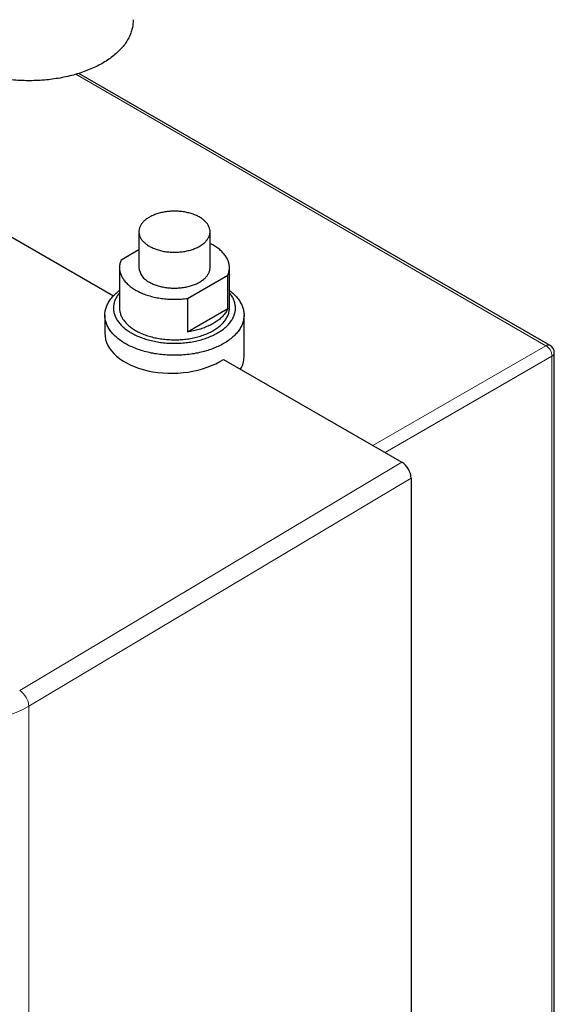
# Model space of a CAD drawing. Header units: millimetres. Extents: x 8 to 907, y 12 to 1404.
# Tile 3 of 37: x 783 to 907, y 290 to 518. Entities that reach past the tile are written whole.
import ezdxf

# ---------------------------------------------------------------- set-up
doc = ezdxf.new("R2010")
doc.units = ezdxf.units.MM

msp = doc.modelspace()

# ---------------------------------------------------------------- linework, layer by layer
at = {"color": 252, "linetype": 'Continuous', "lineweight": 0}
for p, q in [((905.31, 442.37), (796.23, 505.34)), ((865.17, 419.2), (905.31, 442.37)), ((906.72, 439.93), (868, 417.57)), ((906.72, 139.94), (906.72, 439.93)), ((783.18, 362.38), (871.89, 415.32)), ((874.01, 411.65), (785.34, 358.73)), ((785.34, 358.73), (785.34, 94.31))]:
    msp.add_line(p, q, dxfattribs=at)
at = {"color": 7, "linetype": 'Continuous', "lineweight": 30}
for p, q in [((906.26, 442.44), (796.92, 505.56)), ((760.02, 479.9), (804.95, 453.97)), ((810.85, 468.83), (810.85, 460.5)), ((827.35, 460.5), (827.35, 468.83)), ((810.85, 464.63), (806.72, 462.25)), ((806.35, 460.5), (806.35, 451.11)), ((831.85, 451.11), (831.85, 460.5)), ((822.13, 453.35), (831.49, 458.75)), ((831.49, 450.99), (831.49, 458.75)), ((822.13, 453.35), (822.13, 445.59)), ((822.13, 445.59), (831.49, 450.99)), ((802.95, 449.47), (802.95, 445.31)), ((835.25, 439.76), (835.25, 449.47)), ((830.52, 439.21), (871.89, 415.32)), ((907.26, 140.73), (907.26, 440.71)), ((874.01, 411.65), (874.01, 98.1))]:
    msp.add_line(p, q, dxfattribs=at)
at = {"color": 7, "linetype": 'Continuous', "lineweight": 30, "flags": 128}
for points in [[(813.27, 465.46), (813.47, 465.34), (813.69, 465.23), (813.91, 465.13), (814.13, 465.02), (814.36, 464.93), (814.6, 464.83), (814.84, 464.75), (815.09, 464.66), (815.34, 464.59), (815.6, 464.51), (815.86, 464.45), (816.13, 464.38), (816.4, 464.33), (816.67, 464.27), (816.94, 464.23), (817.22, 464.19), (817.5, 464.15), (817.78, 464.12), (818.07, 464.1), (818.35, 464.08), (818.64, 464.07), (818.92, 464.06), (819.21, 464.06), (819.5, 464.07), (819.78, 464.08), (820.07, 464.1), (820.35, 464.12), (820.63, 464.15), (820.91, 464.18), (821.19, 464.22), (821.47, 464.26), (821.74, 464.31), (822.01, 464.37), (822.28, 464.43), (822.54, 464.5), (822.8, 464.57), (823.05, 464.64), (823.3, 464.72), (823.54, 464.81), (823.78, 464.9), (824.01, 465), (824.24, 465.1), (824.46, 465.2), (824.68, 465.31), (824.89, 465.43), (825.09, 465.55), (825.28, 465.67), (825.47, 465.79), (825.64, 465.92), (825.81, 466.06), (825.98, 466.19), (826.13, 466.33), (826.28, 466.47), (826.41, 466.62), (826.54, 466.77), (826.66, 466.92), (826.77, 467.07), (826.87, 467.22), (826.96, 467.38), (827.05, 467.54), (827.12, 467.7), (827.18, 467.86), (827.23, 468.02), (827.28, 468.19), (827.31, 468.35), (827.33, 468.52), (827.35, 468.68), (827.35, 468.85), (827.35, 469.01), (827.33, 469.18), (827.3, 469.34), (827.27, 469.5), (827.22, 469.67), (827.17, 469.83), (827.1, 469.99), (827.03, 470.15), (826.94, 470.31), (826.85, 470.46), (826.74, 470.62), (826.63, 470.77), (826.51, 470.92), (826.38, 471.07), (826.24, 471.21), (826.09, 471.35), (825.94, 471.49), (825.77, 471.63), (825.6, 471.76), (825.42, 471.89), (825.23, 472.01), (825.04, 472.13), (824.83, 472.25), (824.62, 472.36), (824.41, 472.47), (824.19, 472.58), (823.96, 472.68), (823.72, 472.77), (823.48, 472.86), (823.24, 472.95), (822.99, 473.03), (822.73, 473.1), (822.47, 473.17), (822.21, 473.24), (821.94, 473.3), (821.67, 473.35), (821.4, 473.4), (821.12, 473.44), (820.84, 473.48), (820.56, 473.51), (820.28, 473.54), (820, 473.56), (819.71, 473.57), (819.42, 473.58), (819.14, 473.59), (818.85, 473.59), (818.57, 473.58), (818.28, 473.56), (818, 473.54), (817.71, 473.52), (817.43, 473.49), (817.15, 473.45), (816.87, 473.41), (816.6, 473.36), (816.33, 473.31), (816.06, 473.25), (815.8, 473.19), (815.54, 473.12), (815.28, 473.05), (815.03, 472.97), (814.78, 472.88), (814.54, 472.79), (814.31, 472.7), (814.08, 472.6), (813.85, 472.5), (813.63, 472.39), (813.42, 472.28), (813.22, 472.16), (813.02, 472.04), (812.83, 471.92), (812.65, 471.79), (812.47, 471.66), (812.31, 471.53), (812.15, 471.39), (812, 471.25), (811.86, 471.1), (811.73, 470.96), (811.6, 470.81), (811.49, 470.66), (811.38, 470.5), (811.29, 470.35), (811.2, 470.19), (811.12, 470.03), (811.05, 469.87), (811, 469.71), (810.95, 469.55), (810.91, 469.38), (810.88, 469.22), (810.86, 469.05), (810.85, 468.89), (810.85, 468.72), (810.87, 468.56), (810.89, 468.39), (810.92, 468.23), (810.96, 468.06), (811.01, 467.9), (811.07, 467.74), (811.14, 467.58), (811.22, 467.42), (811.31, 467.26), (811.41, 467.11), (811.51, 466.95), (811.63, 466.8), (811.76, 466.66), (811.89, 466.51), (812.04, 466.37), (812.19, 466.23), (812.35, 466.09), (812.52, 465.96), (812.69, 465.83), (812.88, 465.7), (813.07, 465.58), (813.27, 465.46)], [(831.49, 458.75), (831.57, 458.95), (831.64, 459.15), (831.7, 459.36), (831.75, 459.56), (831.79, 459.77), (831.82, 459.97), (831.84, 460.18), (831.85, 460.38), (831.85, 460.59), (831.84, 460.8), (831.82, 461), (831.79, 461.21), (831.75, 461.42), (831.7, 461.62), (831.64, 461.82), (831.57, 462.03), (831.49, 462.23), (831.4, 462.43), (831.31, 462.63), (831.2, 462.82), (831.08, 463.02), (830.95, 463.21), (830.81, 463.4), (830.67, 463.59), (830.51, 463.78), (830.35, 463.96), (830.18, 464.14), (829.99, 464.32), (829.8, 464.5), (829.61, 464.67), (829.4, 464.84), (829.18, 465), (828.96, 465.16), (828.73, 465.32), (828.49, 465.48), (828.24, 465.63), (827.99, 465.77), (827.73, 465.92), (827.46, 466.05), (827.35, 466.11)], [(806.72, 462.25), (806.64, 462.04), (806.57, 461.84), (806.51, 461.64), (806.46, 461.43), (806.42, 461.23), (806.38, 461.02), (806.36, 460.82), (806.35, 460.61), (806.35, 460.4), (806.36, 460.19), (806.38, 459.99), (806.41, 459.78), (806.45, 459.58), (806.5, 459.37), (806.56, 459.17), (806.63, 458.97), (806.71, 458.76), (806.8, 458.56), (806.9, 458.36), (807.01, 458.17), (807.13, 457.97), (807.25, 457.78), (807.39, 457.59), (807.54, 457.4), (807.69, 457.21), (807.86, 457.03), (808.03, 456.85), (808.21, 456.67), (808.4, 456.5), (808.6, 456.32), (808.81, 456.15), (809.02, 455.99), (809.25, 455.83), (809.48, 455.67), (809.71, 455.52), (809.96, 455.37), (810.21, 455.22), (810.47, 455.08), (810.74, 454.94), (811.02, 454.81), (811.3, 454.68), (811.58, 454.55), (811.87, 454.43), (812.17, 454.32), (812.47, 454.21), (812.78, 454.1), (813.1, 454), (813.42, 453.91), (813.74, 453.82), (814.06, 453.73), (814.4, 453.66), (814.73, 453.58), (815.07, 453.51), (815.41, 453.45), (815.75, 453.39), (816.1, 453.34), (816.45, 453.3), (816.8, 453.26), (817.15, 453.22), (817.51, 453.19), (817.87, 453.17), (818.22, 453.15), (818.58, 453.14), (818.94, 453.14), (819.3, 453.14), (819.65, 453.14), (820.01, 453.15), (820.37, 453.17), (820.72, 453.2), (821.08, 453.22), (821.43, 453.26), (821.78, 453.3), (822.13, 453.35)], [(813.27, 457.13), (813.47, 457.01), (813.69, 456.9), (813.91, 456.8), (814.13, 456.69), (814.36, 456.6), (814.6, 456.51), (814.84, 456.42), (815.09, 456.33), (815.34, 456.26), (815.6, 456.18), (815.86, 456.12), (816.13, 456.05), (816.4, 456), (816.67, 455.95), (816.94, 455.9), (817.22, 455.86), (817.5, 455.82), (817.78, 455.8), (818.07, 455.77), (818.35, 455.75), (818.64, 455.74), (818.92, 455.73), (819.21, 455.73), (819.5, 455.74), (819.78, 455.75), (820.07, 455.77), (820.35, 455.79), (820.63, 455.82), (820.91, 455.85), (821.19, 455.89), (821.47, 455.93), (821.74, 455.98), (822.01, 456.04), (822.28, 456.1), (822.54, 456.17), (822.8, 456.24), (823.05, 456.31), (823.3, 456.4), (823.54, 456.48), (823.78, 456.57), (824.01, 456.67), (824.24, 456.77), (824.46, 456.88), (824.68, 456.99), (824.89, 457.1), (825.09, 457.22), (825.28, 457.34), (825.47, 457.47), (825.64, 457.59), (825.81, 457.73), (825.98, 457.86), (826.13, 458), (826.28, 458.14), (826.41, 458.29), (826.54, 458.44), (826.66, 458.59), (826.77, 458.74), (826.87, 458.9), (826.96, 459.05), (827.05, 459.21), (827.12, 459.37), (827.18, 459.53), (827.23, 459.69), (827.28, 459.86), (827.31, 460.02), (827.33, 460.19), (827.35, 460.35), (827.35, 460.5)], [(831.85, 455.2), (831.91, 455.15), (832.17, 454.95), (832.41, 454.75), (832.65, 454.55), (832.87, 454.34), (833.09, 454.13), (833.3, 453.92), (833.49, 453.71), (833.68, 453.49), (833.86, 453.27), (834.02, 453.04), (834.18, 452.81), (834.33, 452.59), (834.46, 452.35), (834.59, 452.12), (834.7, 451.89), (834.81, 451.65), (834.9, 451.41), (834.98, 451.17), (835.05, 450.93), (835.11, 450.69), (835.16, 450.45), (835.2, 450.2), (835.23, 449.96), (835.25, 449.72), (835.25, 449.47), (835.25, 449.23), (835.23, 448.99), (835.2, 448.74), (835.16, 448.5), (835.11, 448.26), (835.05, 448.01), (834.98, 447.77), (834.9, 447.53), (834.81, 447.3), (834.7, 447.06), (834.59, 446.83), (834.46, 446.59), (834.33, 446.36), (834.18, 446.13), (834.02, 445.91), (833.86, 445.68), (833.68, 445.46), (833.49, 445.24), (833.3, 445.02), (833.09, 444.81), (832.87, 444.6), (832.65, 444.4), (832.41, 444.19), (832.17, 443.99), (831.91, 443.8), (831.65, 443.61), (831.38, 443.42), (831.1, 443.23), (830.82, 443.06), (830.52, 442.88), (830.22, 442.71), (829.91, 442.54), (829.59, 442.38), (829.27, 442.23), (828.93, 442.08), (828.59, 441.93), (828.25, 441.79), (827.9, 441.65), (827.54, 441.52), (827.18, 441.4), (826.81, 441.28), (826.43, 441.17), (826.06, 441.06), (825.67, 440.96), (825.28, 440.86), (824.89, 440.77), (824.49, 440.68), (824.09, 440.61), (823.69, 440.53), (823.28, 440.47), (822.87, 440.41), (822.46, 440.35), (822.05, 440.31), (821.63, 440.26), (821.21, 440.23), (820.79, 440.2), (820.37, 440.18), (819.95, 440.16), (819.53, 440.15), (819.1, 440.15), (818.68, 440.15), (818.26, 440.16), (817.84, 440.18), (817.41, 440.2), (816.99, 440.23), (816.58, 440.26), (816.16, 440.31), (815.74, 440.35), (815.33, 440.41), (814.92, 440.47), (814.52, 440.53), (814.11, 440.61), (813.71, 440.68), (813.31, 440.77), (812.92, 440.86), (812.53, 440.96), (812.15, 441.06), (811.77, 441.17), (811.4, 441.28), (811.03, 441.4), (810.66, 441.52), (810.31, 441.65), (809.95, 441.79), (809.61, 441.93), (809.27, 442.08), (808.94, 442.23), (808.61, 442.38), (808.3, 442.54), (807.99, 442.71), (807.68, 442.88), (807.39, 443.06), (807.1, 443.23), (806.82, 443.42), (806.55, 443.61), (806.29, 443.8), (806.04, 443.99), (805.79, 444.19), (805.56, 444.4), (805.33, 444.6), (805.12, 444.81), (804.91, 445.02), (804.71, 445.24), (804.53, 445.46), (804.35, 445.68), (804.18, 445.91), (804.02, 446.13), (803.88, 446.36), (803.74, 446.59), (803.62, 446.83), (803.5, 447.06), (803.4, 447.3), (803.31, 447.53), (803.22, 447.77), (803.15, 448.01), (803.09, 448.26), (803.04, 448.5), (803, 448.74), (802.97, 448.99), (802.96, 449.23), (802.95, 449.47), (802.96, 449.72), (802.97, 449.96), (803, 450.2), (803.04, 450.45), (803.09, 450.69), (803.15, 450.93), (803.22, 451.17), (803.31, 451.41), (803.4, 451.65), (803.5, 451.89), (803.62, 452.12), (803.74, 452.35), (803.88, 452.59), (804.02, 452.81), (804.18, 453.04), (804.35, 453.27), (804.53, 453.49), (804.71, 453.71), (804.91, 453.92), (805.12, 454.13), (805.33, 454.34), (805.56, 454.55), (805.79, 454.75), (806.04, 454.95), (806.29, 455.15), (806.35, 455.2)], [(806.35, 454.65), (806.23, 454.5), (806.08, 454.31), (805.94, 454.11), (805.81, 453.91), (805.69, 453.7), (805.57, 453.5), (805.47, 453.29), (805.37, 453.08), (805.29, 452.87), (805.21, 452.66), (805.14, 452.45), (805.09, 452.23), (805.04, 452.02), (805, 451.81), (804.98, 451.59), (804.96, 451.38), (804.95, 451.16), (804.96, 450.94), (804.97, 450.73), (804.99, 450.51), (805.02, 450.3), (805.06, 450.08), (805.11, 449.87), (805.18, 449.66), (805.25, 449.45), (805.33, 449.24), (805.42, 449.03), (805.52, 448.82), (805.63, 448.61), (805.75, 448.41), (805.87, 448.21), (806.01, 448.01), (806.16, 447.81), (806.31, 447.61), (806.48, 447.42), (806.65, 447.23), (806.83, 447.04), (807.02, 446.85), (807.22, 446.67), (807.43, 446.49), (807.64, 446.31), (807.87, 446.14), (808.1, 445.97), (808.34, 445.81), (808.58, 445.64), (808.84, 445.48), (809.1, 445.33), (809.36, 445.18), (809.64, 445.03), (809.92, 444.89), (810.21, 444.75), (810.5, 444.62), (810.8, 444.49), (811.11, 444.37), (811.42, 444.25), (811.73, 444.13), (812.05, 444.02), (812.38, 443.92), (812.71, 443.82), (813.05, 443.72), (813.39, 443.63), (813.73, 443.55), (814.08, 443.47), (814.43, 443.4), (814.78, 443.33), (815.14, 443.26), (815.5, 443.21), (815.86, 443.15), (816.23, 443.11), (816.59, 443.07), (816.96, 443.03), (817.33, 443), (817.7, 442.98), (818.08, 442.96), (818.45, 442.95), (818.82, 442.94), (819.2, 442.94), (819.57, 442.94), (819.94, 442.95), (820.31, 442.97), (820.69, 442.99), (821.06, 443.02), (821.43, 443.05), (821.79, 443.09), (822.16, 443.13), (822.52, 443.18), (822.88, 443.23), (823.24, 443.3), (823.6, 443.36), (823.95, 443.43), (824.3, 443.51), (824.65, 443.59), (824.99, 443.68), (825.33, 443.77), (825.66, 443.87), (825.99, 443.97), (826.31, 444.08), (826.63, 444.19), (826.94, 444.31), (827.25, 444.43), (827.55, 444.56), (827.85, 444.69), (828.14, 444.82), (828.43, 444.96), (828.7, 445.11), (828.97, 445.25), (829.24, 445.41), (829.5, 445.56), (829.75, 445.72), (829.99, 445.89), (830.22, 446.06), (830.45, 446.23), (830.67, 446.4), (830.88, 446.58), (831.08, 446.76), (831.28, 446.94), (831.46, 447.13), (831.64, 447.32), (831.81, 447.51), (831.97, 447.71), (832.12, 447.91), (832.26, 448.11), (832.4, 448.31), (832.52, 448.51), (832.63, 448.72), (832.74, 448.92), (832.83, 449.13), (832.92, 449.34), (832.99, 449.55), (833.06, 449.76), (833.12, 449.98), (833.16, 450.19), (833.2, 450.41), (833.23, 450.62), (833.24, 450.84), (833.25, 451.05), (833.25, 451.27), (833.24, 451.48), (833.21, 451.7), (833.18, 451.91), (833.14, 452.13), (833.09, 452.34), (833.03, 452.55), (832.96, 452.77), (832.88, 452.98), (832.79, 453.19), (832.69, 453.39), (832.58, 453.6), (832.46, 453.8), (832.33, 454.01), (832.19, 454.21), (832.05, 454.41), (831.89, 454.6), (831.85, 454.65)], [(806.35, 451.11), (806.35, 451.05), (806.36, 450.85), (806.38, 450.65), (806.4, 450.44), (806.44, 450.24), (806.49, 450.04), (806.54, 449.83), (806.61, 449.63), (806.69, 449.43), (806.77, 449.23), (806.87, 449.04), (806.97, 448.84), (807.08, 448.65), (807.21, 448.46), (807.34, 448.27), (807.48, 448.08), (807.63, 447.89), (807.79, 447.71), (807.96, 447.53), (808.14, 447.35), (808.32, 447.18), (808.51, 447.01), (808.71, 446.84), (808.92, 446.67), (809.14, 446.51), (809.37, 446.35), (809.6, 446.2), (809.84, 446.05), (810.09, 445.9), (810.34, 445.76), (810.6, 445.62), (810.87, 445.49), (811.14, 445.36), (811.42, 445.23), (811.71, 445.11), (812, 444.99), (812.3, 444.88), (812.6, 444.77), (812.91, 444.67), (813.22, 444.58), (813.54, 444.48), (813.86, 444.4), (814.18, 444.32), (814.51, 444.24), (814.84, 444.17), (815.18, 444.1), (815.52, 444.04), (815.86, 443.99), (816.2, 443.94), (816.55, 443.89), (816.9, 443.86), (817.25, 443.82), (817.6, 443.8), (817.95, 443.78), (818.31, 443.76), (818.66, 443.75), (819.01, 443.75), (819.37, 443.75), (819.72, 443.75), (820.08, 443.77), (820.43, 443.79), (820.78, 443.81), (821.13, 443.84), (821.48, 443.87), (821.83, 443.92), (822.17, 443.96), (822.52, 444.01), (822.86, 444.07), (823.19, 444.13), (823.53, 444.2), (823.86, 444.28), (824.19, 444.36), (824.51, 444.44), (824.83, 444.53), (825.14, 444.62), (825.45, 444.72), (825.76, 444.83), (826.06, 444.94), (826.35, 445.05), (826.64, 445.17), (826.92, 445.29), (827.2, 445.42), (827.47, 445.55), (827.73, 445.69), (827.99, 445.83), (828.24, 445.97), (828.49, 446.12), (828.72, 446.28), (828.95, 446.43), (829.17, 446.59), (829.39, 446.76), (829.59, 446.92), (829.79, 447.09), (829.98, 447.26), (830.16, 447.44), (830.33, 447.62), (830.49, 447.8), (830.65, 447.99), (830.8, 448.17), (830.93, 448.36), (831.06, 448.55), (831.18, 448.74), (831.29, 448.94), (831.39, 449.14), (831.48, 449.33), (831.56, 449.53), (831.63, 449.73), (831.69, 449.93), (831.74, 450.14), (831.78, 450.34), (831.82, 450.54), (831.84, 450.75), (831.85, 450.95), (831.85, 451.11)], [(831.49, 450.99), (831.4, 450.79), (831.3, 450.59), (831.19, 450.4), (831.07, 450.2), (830.94, 450.01), (830.81, 449.82), (830.66, 449.63), (830.51, 449.45), (830.34, 449.26), (830.17, 449.08), (829.99, 448.91), (829.8, 448.73), (829.6, 448.56), (829.39, 448.39), (829.18, 448.23), (828.96, 448.07), (828.73, 447.91), (828.49, 447.76), (828.24, 447.61), (827.99, 447.46), (827.73, 447.32), (827.47, 447.18), (827.19, 447.05), (826.91, 446.92), (826.63, 446.8), (826.34, 446.68), (826.04, 446.56), (825.74, 446.46), (825.43, 446.35), (825.12, 446.25), (824.81, 446.16), (824.48, 446.07), (824.16, 445.98), (823.83, 445.9), (823.5, 445.83), (823.16, 445.76), (822.82, 445.7), (822.48, 445.64), (822.13, 445.59)]]:
    msp.add_lwpolyline(points, dxfattribs=at)
at = {"color": 7, "linetype": 'Continuous', "lineweight": 30}
for centre, radius, start, end in [((815, 460.92), 4.17, 185.8821, 245.4381), ((905.26, 440.71), 2, 0, 60.0027)]:
    msp.add_arc(centre, radius, start, end, dxfattribs=at)
at = {"color": 252, "linetype": 'Continuous', "lineweight": 0}
for centre, radius, start, end in [((905.85, 441.59), 0.954, 64.3158, 124.2896), ((903.83, 439.89), 2.9, 0.7805, 59.2195), ((906.31, 440.78), 0.954, 295.7019, 355.683), ((780.36, 358.25), 5, 5.5064, 55.6735)]:
    msp.add_arc(centre, radius, start, end, dxfattribs=at)
at = {"color": 7, "linetype": 'Continuous', "lineweight": 30}
for centre, major_axis, ratio, start_param, end_param in [((819.1, 445.8), (16.14, 0.77), 0.606667, 3.112528, 5.468722), ((819.1, 440.08), (16.15, -0.47), 0.556797, 5.979926, 6.299459), ((871.89, 412.87), (-1.5, 2.6), 0.578437, 3.928751, 5.49772)]:
    msp.add_ellipse(centre, major_axis=major_axis, ratio=ratio, start_param=start_param, end_param=end_param, dxfattribs=at)
at = {"color": 252, "linetype": 'Continuous', "lineweight": 0}
msp.add_ellipse((771.7, 367.2), major_axis=(19.99, 0.81), ratio=0.602382, start_param=3.990302, end_param=5.438554, dxfattribs=at)
at = {"color": 7, "linetype": 'Continuous', "lineweight": 30}
msp.add_open_spline([(809.48, 518.01), (809.49, 517.88), (809.52, 517.38), (809.42, 516.51), (809.19, 515.43), (808.79, 514.37), (808.25, 513.31), (807.58, 512.29), (806.77, 511.3), (805.83, 510.36), (804.75, 509.46), (803.56, 508.6), (802.25, 507.8), (800.85, 507.07), (799.35, 506.41), (797.77, 505.81), (796.09, 505.29), (794.36, 504.84), (792.58, 504.47), (790.76, 504.19), (788.9, 503.99), (787.01, 503.87), (785.12, 503.84), (783.25, 503.9), (781.38, 504.04), (779.53, 504.27), (777.69, 504.58), (775.9, 504.98), (774.17, 505.45), (772.53, 505.99), (770.97, 506.6), (770, 507.07), (769.52, 507.3)], degree=3, knots=[0, 0, 0, 0, 0.012846, 0.046757, 0.080565, 0.114484, 0.148725, 0.182978, 0.216916, 0.25075, 0.284696, 0.318964, 0.353231, 0.387183, 0.421031, 0.454991, 0.489273, 0.523508, 0.557429, 0.591247, 0.625175, 0.659425, 0.693306, 0.727016, 0.760769, 0.794775, 0.829244, 0.863883, 0.898064, 0.932, 0.965906, 1, 1, 1, 1], dxfattribs=at)

doc.saveas('drawing.dxf')
